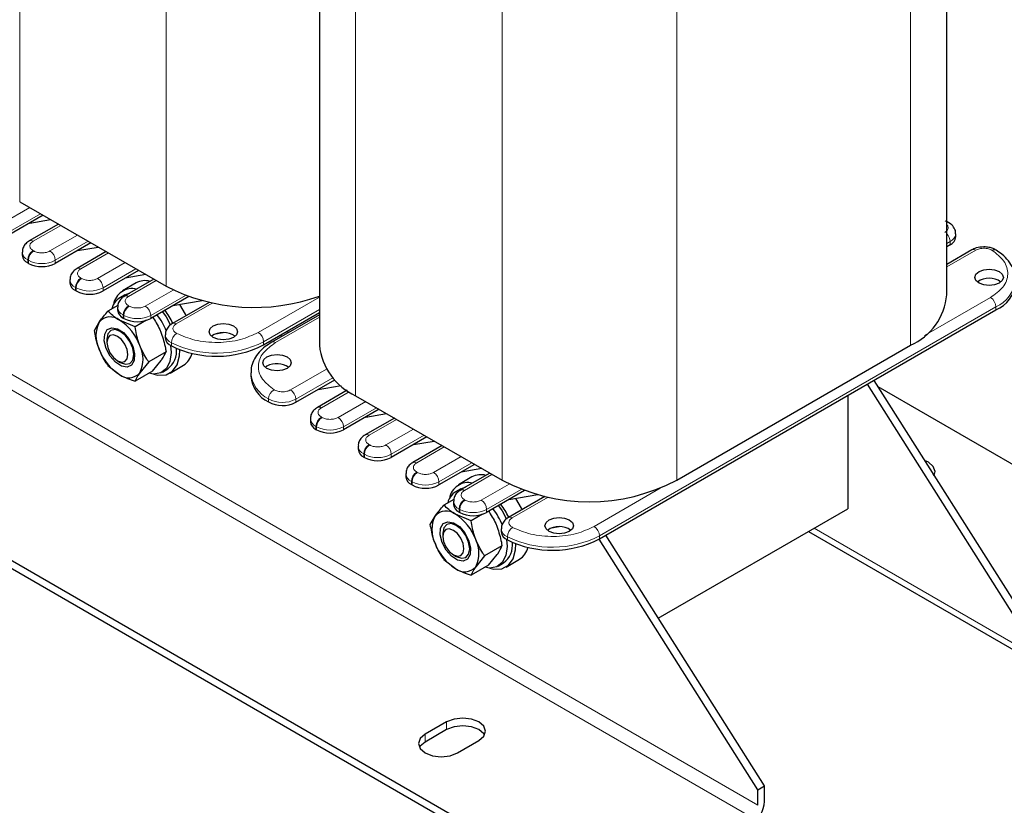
# Model space of a CAD drawing. Header units: millimetres. Extents: x 5 to 418, y 2 to 292.
# Tile 31 of 39: x 339 to 380, y 54 to 87. Entities that reach past the tile are written whole.
import ezdxf

# ---------------------------------------------------------------- set-up
doc = ezdxf.new("R2010")
doc.units = ezdxf.units.MM

msp = doc.modelspace()

# ---------------------------------------------------------------- linework, layer by layer
at = {"color": 7, "linetype": 'Continuous', "lineweight": 18}
for p, q in [((338.8752, 102.2752), (338.8752, 79.4875)), ((345.0412, 97.6449), (345.0412, 75.928)), ((353.0174, 94.1111), (353.0174, 71.3234)), ((376.3802, 91.4506), (376.3802, 73.4461)), ((366.5373, 91.1067), (366.5373, 67.7639)), ((359.1833, 89.4808), (359.1833, 67.7639)), ((319.5995, 83.1514), (369.9455, 54.0873)), ((369.6627, 53.5974), (319.3167, 82.6615)), ((338.1398, 78.5731), (339.2995, 79.2426)), ((338.3661, 78.1812), (339.7521, 78.9813)), ((340.6006, 78.4915), (339.4409, 77.822)), ((340.148, 77.4138), (341.3077, 78.0833)), ((340.3743, 77.0219), (341.7603, 77.822)), ((377.9032, 77.7215), (378.049, 77.8057)), ((378.049, 77.8057), (378.049, 77.675)), ((339.4409, 77.4302), (339.4692, 77.4138)), ((342.6088, 77.3322), (341.4491, 76.6627)), ((379.1226, 77.4458), (377.9032, 76.7419)), ((339.2146, 77.0382), (339.2429, 77.0219)), ((339.2146, 77.0382), (339.2146, 76.9076)), ((339.2429, 77.0219), (339.2429, 76.8913)), ((340.3743, 76.8913), (340.3743, 77.0219)), ((342.1562, 76.2545), (343.3159, 76.924)), ((342.3825, 75.8626), (343.7685, 76.6627)), ((341.2228, 75.8789), (341.2511, 75.8626)), ((341.2228, 75.8789), (341.2228, 75.7483)), ((341.2511, 75.8626), (341.2511, 75.732)), ((341.4491, 76.2709), (341.4774, 76.2545)), ((342.3825, 75.732), (342.3825, 75.8626)), ((344.6169, 76.1729), (343.4573, 75.5034)), ((344.1644, 75.0952), (345.3349, 75.771)), ((344.3907, 74.7033), (345.8509, 75.5463)), ((348.9162, 73.9849), (351.4943, 75.4733)), ((376.9661, 73.8496), (379.746, 75.4545)), ((343.4573, 75.1116), (343.4856, 75.0952)), ((346.9838, 75.2206), (345.4666, 74.3448)), ((379.9723, 75.0625), (363.2846, 65.4289)), ((379.9723, 75.0625), (379.9723, 74.9319)), ((343.231, 74.7196), (343.2593, 74.7033)), ((343.231, 74.7196), (343.231, 74.589)), ((343.2593, 74.7033), (343.2593, 74.5727)), ((344.3907, 74.5727), (344.3907, 74.7033)), ((351.4943, 74.9507), (349.1424, 73.593)), ((351.4943, 74.6242), (349.6515, 73.5604)), ((345.2634, 73.5482), (345.2634, 73.4175)), ((349.1424, 73.593), (349.1424, 73.4624)), ((350.2749, 71.569), (351.7921, 72.4448)), ((350.5012, 71.1771), (352.0644, 72.0795)), ((352.7454, 71.493), (351.5749, 70.8173)), ((349.3477, 71.1904), (349.3477, 71.0598)), ((350.5012, 71.0464), (350.5012, 71.1771)), ((352.282, 70.409), (353.4416, 71.0785)), ((352.5083, 70.0171), (353.8942, 70.8172)), ((351.5749, 70.4254), (351.6032, 70.409)), ((354.7427, 70.3274), (353.5831, 69.658)), ((351.3486, 70.0335), (351.3769, 70.0171)), ((351.3486, 70.0335), (351.3486, 69.9028)), ((351.3769, 70.0171), (351.3769, 69.8865)), ((352.5083, 69.8865), (352.5083, 70.0171)), ((354.2902, 69.2498), (355.4498, 69.9192)), ((354.5164, 68.8578), (355.9024, 69.6579)), ((353.5831, 69.2661), (353.6113, 69.2498)), ((353.3568, 68.8742), (353.3851, 68.8578)), ((353.3568, 68.8742), (353.3568, 68.7435)), ((353.3851, 68.8578), (353.3851, 68.7272)), ((354.5164, 68.7272), (354.5164, 68.8578)), ((356.7509, 69.1681), (355.5912, 68.4987)), ((356.2983, 68.0905), (357.458, 68.7599)), ((356.5246, 67.6985), (357.9106, 68.4986)), ((355.5912, 68.1068), (355.6195, 68.0905)), ((358.7591, 68.0088), (357.5994, 67.3394)), ((355.365, 67.7149), (355.3933, 67.6985)), ((355.365, 67.7149), (355.365, 67.5842)), ((355.3933, 67.6985), (355.3933, 67.5679)), ((356.5246, 67.5679), (356.5246, 67.6985)), ((358.3065, 66.9312), (359.4771, 67.6069)), ((358.5328, 66.5392), (359.9931, 67.3822)), ((363.0583, 65.8208), (365.8382, 67.4256)), ((357.5994, 66.9475), (357.6277, 66.9312)), ((361.1259, 67.0566), (359.6087, 66.1807)), ((357.3732, 66.5556), (357.4014, 66.5392)), ((357.3732, 66.5556), (357.3732, 66.4249)), ((357.4014, 66.5392), (357.4014, 66.4086)), ((358.5328, 66.4086), (358.5328, 66.5392)), ((372.3212, 65.7458), (381.2309, 60.6022)), ((359.4055, 65.3841), (359.4055, 65.2535)), ((363.2846, 65.4289), (363.2846, 65.2983)), ((356.8499, 57.2712), (356.8499, 57.5978)), ((355.9448, 56.7487), (355.9448, 57.0753))]:
    msp.add_line(p, q, dxfattribs=at)
at = {"color": 7, "linetype": 'Continuous', "lineweight": 25}
for p, q in [((351.4943, 93.756), (351.4943, 73.4461)), ((377.9032, 75.5687), (377.9032, 92.3088)), ((338.8752, 79.4875), (345.0412, 75.928)), ((363.4401, 50.0052), (313.0941, 79.0693)), ((339.8652, 78.916), (338.3661, 78.0506)), ((313.0941, 78.7427), (363.4401, 49.6786)), ((340.5069, 78.5456), (339.2809, 77.8379)), ((339.3001, 78.5897), (340.1721, 78.7388)), ((377.9827, 78.6053), (377.9544, 78.6216)), ((378.2833, 78.0016), (378.2833, 78.1322)), ((341.8734, 77.7567), (340.3743, 76.8913)), ((341.3083, 77.4304), (342.1803, 77.5795)), ((378.049, 77.675), (377.9032, 77.5909)), ((338.9803, 77.3648), (338.9803, 77.2342)), ((342.515, 77.3863), (341.2891, 76.6786)), ((378.9626, 77.4617), (377.9032, 76.8501)), ((339.2146, 76.9076), (339.2429, 76.8913)), ((343.8816, 76.5974), (342.3825, 75.732)), ((344.1885, 76.4202), (343.3165, 76.2711)), ((340.9885, 76.2055), (340.9885, 76.0749)), ((343.7726, 76.0673), (343.2069, 75.7407)), ((344.5232, 76.227), (343.2973, 75.5193)), ((341.2228, 75.7483), (341.2511, 75.732)), ((343.3069, 75.5675), (343.0806, 75.4369)), ((345.9891, 75.4954), (344.3907, 74.5727)), ((343.0082, 75.1197), (342.5923, 74.8796)), ((342.9967, 75.0462), (342.9967, 74.9156)), ((346.8469, 75.2498), (345.3066, 74.3606)), ((346.5518, 75.3217), (345.3246, 75.1118)), ((349.1424, 73.4624), (351.4943, 74.8201)), ((351.4943, 74.7324), (349.4916, 73.5762)), ((363.2846, 65.2983), (379.9723, 74.9319)), ((342.0208, 74.0664), (342.2181, 74.422)), ((343.7354, 74.2197), (343.0755, 74.4986)), ((343.231, 74.589), (343.2593, 74.5727)), ((344.2127, 74.4953), (343.7354, 74.2197)), ((342.7208, 74.0745), (342.7121, 74.0695)), ((345.006, 73.8876), (345.006, 73.7569)), ((347.4467, 73.972), (347.1175, 73.9157)), ((349.911, 73.8184), (349.8351, 73.8622)), ((350.1939, 73.9817), (350.1179, 74.0255)), ((342.5464, 73.7032), (342.5464, 73.5629)), ((366.5373, 67.7639), (376.3802, 73.4461)), ((345.0352, 73.167), (344.307, 72.7466)), ((342.5923, 72.5933), (343.0755, 72.2123)), ((342.9905, 72.7936), (343.112, 72.7234)), ((343.512, 72.6838), (343.5207, 72.6888)), ((344.307, 72.7466), (343.9328, 72.289)), ((344.4637, 72.3538), (344.8379, 72.8115)), ((345.2067, 72.2765), (345.7724, 72.6031)), ((349.2839, 72.5643), (349.2134, 72.5154)), ((344.4637, 72.3538), (343.7354, 71.9334)), ((344.8805, 72.3191), (345.1068, 72.4497)), ((348.6052, 72.2867), (348.6052, 72.1561)), ((350.5012, 71.0464), (352.143, 71.9942)), ((351.434, 71.5849), (352.4031, 71.7506)), ((374.5531, 71.8034), (381.2309, 61.2555)), ((374.8359, 71.9667), (381.5138, 61.4188)), ((374.9973, 71.7117), (388.0192, 64.1944)), ((352.6601, 71.552), (351.4149, 70.8331)), ((353.0174, 71.3234), (359.1833, 67.7639)), ((373.7356, 71.3315), (373.7356, 66.5623)), ((354.0074, 70.7519), (352.5083, 69.8865)), ((353.4422, 70.4256), (354.3143, 70.5748)), ((351.1143, 70.36), (351.1143, 70.2294)), ((354.649, 70.3815), (353.4231, 69.6738)), ((351.3486, 69.9028), (351.3769, 69.8865)), ((356.0156, 69.5926), (354.5164, 68.7272)), ((355.4504, 69.2664), (356.3224, 69.4155)), ((353.1225, 69.2007), (353.1225, 69.0701)), ((356.6572, 69.2222), (355.4313, 68.5145)), ((353.3568, 68.7435), (353.3851, 68.7272)), ((358.0237, 68.4333), (356.5246, 67.5679)), ((355.1307, 68.0414), (355.1307, 67.9108)), ((358.6654, 68.0629), (357.4394, 67.3552)), ((358.3306, 68.2562), (357.4586, 68.1071)), ((355.365, 67.5842), (355.3933, 67.5679)), ((357.9147, 67.9032), (357.349, 67.5766)), ((357.449, 67.4034), (357.2228, 67.2728)), ((360.1312, 67.3313), (358.5328, 66.4086)), ((360.6939, 67.1576), (359.4668, 66.9478)), ((357.1503, 66.9556), (356.7345, 66.7155)), ((357.1388, 66.8821), (357.1388, 66.7515)), ((360.9891, 67.0858), (359.4488, 66.1966)), ((357.8776, 66.0556), (357.2176, 66.3345)), ((357.3732, 66.4249), (357.4014, 66.4086)), ((358.3549, 66.3312), (357.8776, 66.0556)), ((365.7617, 61.9591), (373.7356, 66.5623)), ((356.1629, 65.9023), (356.3603, 66.2579)), ((356.8629, 65.9104), (356.8542, 65.9054)), ((356.6885, 65.5391), (356.6885, 65.3988)), ((359.1482, 65.7235), (359.1482, 65.5928)), ((361.5888, 65.8079), (361.2596, 65.7516)), ((372.0868, 65.6104), (381.3967, 60.236)), ((369.9455, 54.7405), (363.2676, 65.2886)), ((370.2284, 54.9038), (363.5505, 65.4518)), ((359.1774, 65.003), (358.4491, 64.5825)), ((356.7345, 64.4292), (357.2176, 64.0482)), ((357.1327, 64.6295), (357.2541, 64.5594)), ((357.6542, 64.5197), (357.6629, 64.5247)), ((358.4491, 64.5825), (358.0749, 64.1249)), ((358.6058, 64.1897), (358.98, 64.6474)), ((359.0226, 64.155), (359.2489, 64.2856)), ((359.3489, 64.1124), (359.9146, 64.439)), ((358.6058, 64.1897), (357.8776, 63.7693)), ((356.8499, 57.5978), (355.9448, 57.0753)), ((356.8499, 57.2712), (355.9448, 56.7487)), ((357.3024, 56.2916), (358.2075, 56.8141)), ((369.9455, 54.7405), (370.2284, 54.9038)), ((369.9455, 54.0873), (369.9455, 54.7405)), ((370.2284, 54.2506), (370.2284, 54.9038))]:
    msp.add_line(p, q, dxfattribs=at)
at = {"color": 7, "linetype": 'Continuous', "lineweight": 25, "flags": 128}
for points in [[(377.9032, 78.6364), (377.9201, 78.6343), (377.9534, 78.6222)], [(380.1137, 76.0586), (379.9191, 75.9835), (379.6894, 75.9571), (379.4598, 75.9835), (379.2652, 76.0586), (379.1351, 76.171), (379.0894, 76.3035), (379.1351, 76.4361), (379.2652, 76.5484), (379.4598, 76.6235), (379.6894, 76.6499), (379.9191, 76.6235), (380.1137, 76.5484), (380.2438, 76.4361), (380.2894, 76.3035), (380.2438, 76.171), (380.1137, 76.0586)], [(343.3069, 75.5675), (343.3733, 75.6005), (343.5068, 75.6402)], [(345.8875, 74.696), (345.859, 74.7533), (345.6144, 75.1614)], [(344.8865, 74.8589), (345.0403, 74.6382), (345.2283, 74.2957)], [(347.8696, 73.7727), (347.675, 73.6976), (347.4454, 73.6712), (347.2158, 73.6976), (347.0211, 73.7727), (346.891, 73.885), (346.8454, 74.0176), (346.891, 74.1501), (347.0211, 74.2625), (347.2158, 74.3376), (347.4454, 74.3639), (347.675, 74.3376), (347.8696, 74.2625), (347.9997, 74.1501), (348.0454, 74.0176), (347.9997, 73.885), (347.8696, 73.7727)], [(342.5176, 73.3056), (342.4368, 73.6271), (342.4532, 73.9072), (342.5644, 74.1033), (342.7534, 74.1856), (342.9914, 74.1415), (343.2422, 73.9777), (343.4676, 73.7192), (343.6333, 73.4054), (343.7141, 73.0839), (343.6977, 72.8038), (343.5865, 72.6076), (343.3975, 72.5253), (343.1595, 72.5694), (342.9087, 72.7332), (342.6833, 72.9917), (342.5176, 73.3056)], [(343.1121, 74.0298), (342.8956, 74.1051), (342.7121, 74.0694), (342.5895, 73.9283), (342.5464, 73.7032)], [(342.9906, 73.8194), (342.8206, 73.8785), (342.6765, 73.8505), (342.5802, 73.7397), (342.5464, 73.5629), (342.5802, 73.3471), (342.6765, 73.1251), (342.8206, 72.9307), (342.9906, 72.7935), (343.1606, 72.7344), (343.3047, 72.7624), (343.401, 72.8733), (343.4348, 73.0501), (343.401, 73.2659), (343.3047, 73.4879), (343.1606, 73.6823), (342.9906, 73.8194)], [(343.112, 72.7234), (343.1121, 72.7234), (343.3286, 72.6481), (343.5121, 72.6838), (343.6347, 72.8249), (343.6778, 73.0501), (343.6347, 73.3249), (343.5121, 73.6076), (343.3286, 73.8552), (343.1121, 74.0298)], [(345.2301, 73.4364), (345.2533, 73.1432), (345.2018, 72.7589), (345.0513, 72.4652), (344.8141, 72.286), (344.5093, 72.2358), (344.3135, 72.2672)], [(344.5198, 72.2353), (344.696, 72.1939), (345.0358, 72.207), (345.3142, 72.3536), (345.5105, 72.623), (345.61, 72.9951), (345.62, 73.2563)], [(349.2839, 72.9562), (349.4785, 73.0313), (349.7081, 73.0577), (349.9377, 73.0313), (350.1324, 72.9562), (350.2624, 72.8439), (350.3081, 72.7113), (350.2624, 72.5788), (350.1324, 72.4664), (349.9377, 72.3913), (349.7081, 72.3649), (349.4785, 72.3913), (349.2839, 72.4664), (349.1538, 72.5788), (349.1081, 72.7113), (349.1538, 72.8439), (349.2839, 72.9562)], [(377.3683, 67.9662), (377.4109, 68.1295), (377.3378, 68.3416), (377.1297, 68.5214), (376.9701, 68.5956)], [(377.3683, 67.9662), (377.3378, 68.0149), (377.3373, 68.0157)], [(357.449, 67.4034), (357.5155, 67.4365), (357.649, 67.4761)], [(360.0297, 66.5319), (360.0011, 66.5892), (359.7565, 66.9973)], [(359.0286, 66.6948), (359.1825, 66.4741), (359.3704, 66.1317)], [(356.6597, 65.1415), (356.5789, 65.463), (356.5954, 65.7431), (356.7065, 65.9392), (356.8955, 66.0215), (357.1335, 65.9774), (357.3843, 65.8136), (357.6097, 65.5551), (357.7754, 65.2413), (357.8562, 64.9198), (357.8398, 64.6397), (357.7286, 64.4435), (357.5397, 64.3613), (357.3017, 64.4054), (357.0509, 64.5691), (356.8254, 64.8276), (356.6597, 65.1415)], [(357.2542, 65.8658), (357.0377, 65.941), (356.8542, 65.9054), (356.7316, 65.7642), (356.6885, 65.5391)], [(362.0118, 65.6086), (361.8171, 65.5335), (361.5875, 65.5071), (361.3579, 65.5335), (361.1632, 65.6086), (361.0332, 65.7209), (360.9875, 65.8535), (361.0332, 65.986), (361.1632, 66.0984), (361.3579, 66.1735), (361.5875, 66.1999), (361.8171, 66.1735), (362.0118, 66.0984), (362.1418, 65.986), (362.1875, 65.8535), (362.1418, 65.7209), (362.0118, 65.6086)], [(357.1327, 65.6554), (356.9627, 65.7144), (356.8186, 65.6864), (356.7223, 65.5756), (356.6885, 65.3988), (356.7223, 65.183), (356.8186, 64.961), (356.9627, 64.7666), (357.1327, 64.6295), (357.3027, 64.5704), (357.4468, 64.5984), (357.5431, 64.7092), (357.5769, 64.886), (357.5431, 65.1018), (357.4468, 65.3238), (357.3027, 65.5182), (357.1327, 65.6554)], [(357.2541, 64.5594), (357.2542, 64.5593), (357.4707, 64.4841), (357.6542, 64.5197), (357.7768, 64.6608), (357.8199, 64.886), (357.7768, 65.1608), (357.6542, 65.4435), (357.4707, 65.6911), (357.2542, 65.8658)], [(359.3722, 65.2723), (359.3955, 64.9791), (359.3439, 64.5948), (359.1934, 64.3011), (358.9562, 64.1219), (358.6514, 64.0717), (358.4557, 64.1031)], [(358.662, 64.0712), (358.8381, 64.0299), (359.178, 64.0429), (359.4563, 64.1895), (359.6526, 64.4589), (359.7522, 64.831), (359.7621, 65.0923)], [(358.2075, 56.8141), (358.4156, 56.9939), (358.4887, 57.2059), (358.4156, 57.418), (358.2075, 57.5978), (357.8961, 57.7179), (357.5287, 57.7601), (357.1613, 57.7179), (356.8499, 57.5978)], [(358.4461, 57.0426), (358.4156, 57.0914), (358.2075, 57.2712), (357.8961, 57.3913), (357.5287, 57.4335), (357.1613, 57.3913), (356.8499, 57.2712)], [(355.9448, 57.0753), (355.7367, 56.8955), (355.6636, 56.6834), (355.7367, 56.4714), (355.9448, 56.2916), (356.2562, 56.1714), (356.6236, 56.1292), (356.991, 56.1714), (357.3024, 56.2916)], [(355.9448, 56.7487), (355.7367, 56.5689), (355.7062, 56.5201)]]:
    msp.add_lwpolyline(points, dxfattribs=at)
at = {"color": 7, "linetype": 'Continuous', "lineweight": 18}
for centre, radius, start, end in [((377.9227, 78.4928), 0.1275, 62.45395, 98.77807), ((377.5537, 77.7823), 0.4958, 2.69598, 45.17486), ((377.8821, 78.1731), 0.4035, 294.42209, 353.76285), ((339.3469, 77.6905), 0.1617, 54.45619, 113.46492), ((339.3724, 77.3984), 0.3932, 184.47029, 246.35318), ((339.7059, 77.0159), 0.4918, 122.60548, 177.39452), ((339.7342, 76.9996), 0.4918, 122.60548, 177.39452), ((339.883, 76.9996), 0.4918, 2.60548, 57.39452), ((379.0289, 77.315), 0.161, 54.38242, 114.30712), ((379.9081, 77.3028), 0.1642, 63.5705, 124.65932), ((339.8086, 78.1137), 1.2296, 242.60967, 297.39033), ((341.3551, 76.5312), 0.1617, 54.45619, 113.46492), ((341.3805, 76.2391), 0.3932, 184.47029, 246.35318), ((341.7141, 75.8566), 0.4918, 122.60548, 177.39452), ((341.7424, 75.8403), 0.4918, 122.60548, 177.39452), ((341.8168, 76.9544), 1.2296, 242.60967, 297.39033), ((341.8912, 75.8403), 0.4918, 2.60548, 57.39452), ((379.4042, 76.3392), 1.3974, 293.98607, 353.23408), ((343.3633, 75.3719), 0.1617, 54.45619, 113.46492), ((379.481, 75.0402), 0.4918, 2.60548, 57.39452), ((343.3887, 75.0798), 0.3932, 184.47029, 246.35318), ((343.7223, 74.6973), 0.4918, 122.60548, 177.39452), ((343.7506, 74.681), 0.4918, 122.60548, 177.39452), ((343.8994, 74.681), 0.4918, 2.60548, 57.39452), ((343.825, 75.7951), 1.2296, 242.60967, 297.39033), ((345.3726, 74.2132), 0.1617, 54.45619, 113.46492), ((345.4006, 73.9193), 0.3957, 184.23593, 249.71104), ((345.7728, 73.5276), 0.5098, 124.99154, 177.68183), ((348.6512, 73.5706), 0.4918, 2.60548, 57.39452), ((347.1582, 77.4391), 4.3278, 244.03467, 297.28885), ((349.5577, 73.4292), 0.1613, 54.42195, 113.85468), ((349.9581, 72.4032), 1.3577, 184.82546, 243.28227), ((349.8226, 71.1664), 0.4755, 120.27912, 177.10046), ((350.0099, 71.1547), 0.4918, 2.60548, 57.39452), ((349.9369, 72.2606), 1.2216, 241.16341, 297.51307), ((351.4809, 70.6857), 0.1617, 54.45619, 113.46492), ((351.5063, 70.3937), 0.3932, 184.47029, 246.35318), ((351.8399, 70.0111), 0.4918, 122.60548, 177.39452), ((351.8682, 69.9948), 0.4918, 122.60548, 177.39452), ((352.017, 69.9948), 0.4918, 2.60548, 57.39452), ((351.9426, 71.1089), 1.2296, 242.60967, 297.39033), ((353.4891, 69.5264), 0.1617, 54.45619, 113.46492), ((353.8481, 68.8518), 0.4918, 122.60548, 177.39452), ((353.8763, 68.8355), 0.4918, 122.60548, 177.39452), ((354.0252, 68.8355), 0.4918, 2.60548, 57.39452), ((353.5145, 69.2344), 0.3932, 184.47029, 246.35318), ((353.9508, 69.9496), 1.2296, 242.60967, 297.39033), ((355.4973, 68.3671), 0.1617, 54.45619, 113.46492), ((355.5227, 68.0751), 0.3932, 184.47029, 246.35318), ((355.8562, 67.6925), 0.4918, 122.60548, 177.39452), ((355.8845, 67.6762), 0.4918, 122.60548, 177.39452), ((356.0334, 67.6762), 0.4918, 2.60548, 57.39452), ((355.9589, 68.7903), 1.2296, 242.60967, 297.39033), ((357.5054, 67.2078), 0.1617, 54.45619, 113.46492), ((357.5309, 66.9158), 0.3932, 184.47029, 246.35318), ((357.8644, 66.5332), 0.4918, 122.60548, 177.39452), ((357.8927, 66.5169), 0.4918, 122.60548, 177.39452), ((358.0415, 66.5169), 0.4918, 2.60548, 57.39452), ((357.9671, 67.631), 1.2296, 242.60967, 297.39033), ((359.5147, 66.0492), 0.1617, 54.45619, 113.46492), ((359.5427, 65.7552), 0.3957, 184.23593, 249.71104), ((359.9149, 65.3635), 0.5098, 124.99154, 177.68183), ((362.7933, 65.4066), 0.4918, 2.60548, 57.39452), ((361.3004, 69.2751), 4.3278, 244.03467, 297.28885)]:
    msp.add_arc(centre, radius, start, end, dxfattribs=at)
at = {"color": 7, "linetype": 'Continuous', "lineweight": 25}
for centre, radius, start, end in [((377.8829, 78.0415), 0.4024, 294.37466, 354.3052), ((339.3807, 77.2741), 0.4024, 185.6948, 245.62534), ((339.8086, 77.983), 1.2296, 242.60967, 297.39033), ((341.3889, 76.1148), 0.4024, 185.6948, 245.62534), ((344.1502, 75.3799), 0.7842, 74.23479, 118.77948), ((348.7489, 83.1901), 8.1538, 242.95331, 289.67635), ((379.6894, 75.4367), 0.8335, 53.59148, 126.40852), ((379.4475, 76.1741), 1.3485, 292.90031, 355.77955), ((341.8168, 76.8237), 1.2296, 242.60967, 297.39033), ((343.4488, 74.8214), 0.7128, 110.08811, 167.81129), ((343.6089, 75.0395), 0.7914, 76.2088, 170.76943), ((375.3668, 75.7809), 2.5453, 293.46213, 355.21773), ((342.686, 74.0219), 0.6156, 50.75183, 139.4672), ((343.3971, 74.9555), 0.4024, 185.6948, 245.62534), ((342.2144, 72.8584), 3.0787, 22.5482, 37.39861), ((342.2342, 72.8698), 3.4325, 25.90477, 36.63222), ((343.3614, 73.8504), 1.2782, 153.43643, 206.56357), ((341.9166, 72.6892), 2.1487, 20.22711, 57.36203), ((343.825, 75.6644), 1.2296, 242.60967, 297.39033), ((347.4454, 73.1508), 0.8335, 53.59148, 126.40852), ((342.7895, 72.8605), 1.2782, 333.43643, 26.56357), ((345.4122, 73.7977), 0.4082, 185.73436, 248.62345), ((347.1582, 77.3085), 4.3278, 244.03467, 297.28885), ((354.0936, 73.7034), 2.612, 185.65338, 245.66676), ((344.2343, 74.0217), 2.1487, 200.22711, 237.36203), ((344.5121, 73.2183), 0.9718, 307.72993, 5.63351), ((345.3392, 73.295), 0.8164, 302.04854, 346.34205), ((349.704, 71.801), 0.8713, 55.07245, 118.82932), ((343.4649, 72.689), 0.6156, 230.75183, 319.4672), ((349.9587, 72.2731), 1.3585, 184.94255, 243.27273), ((349.9369, 72.1299), 1.2216, 241.16341, 297.51307), ((351.5147, 70.2693), 0.4024, 185.6948, 245.62534), ((351.9426, 70.9783), 1.2296, 242.60967, 297.39033), ((353.5228, 69.11), 0.4024, 185.6948, 245.62534), ((353.9508, 69.819), 1.2296, 242.60967, 297.39033), ((358.2923, 67.2158), 0.7842, 74.23479, 118.77948), ((355.531, 67.9507), 0.4024, 185.6948, 245.62534), ((355.9589, 68.6597), 1.2296, 242.60967, 297.39033), ((357.751, 66.8754), 0.7914, 76.2088, 170.76943), ((362.8603, 74.8214), 7.9579, 242.48054, 297.51946), ((357.591, 66.6573), 0.7128, 110.08811, 167.81129), ((357.5392, 66.7914), 0.4024, 185.6948, 245.62534), ((356.3764, 64.7058), 3.4325, 25.90477, 36.63222), ((356.8281, 65.8578), 0.6156, 50.75183, 139.4672), ((356.0587, 64.5252), 2.1487, 20.22711, 57.36203), ((357.9671, 67.5004), 1.2296, 242.60967, 297.39033), ((356.3566, 64.6943), 3.0787, 22.5482, 37.39861), ((357.5035, 65.6863), 1.2782, 153.43643, 206.56357), ((359.5543, 65.6336), 0.4082, 185.73436, 248.62345), ((361.5875, 64.9867), 0.8335, 53.59148, 126.40852), ((358.3764, 65.8576), 2.1487, 200.22711, 237.36203), ((356.9317, 64.6965), 1.2782, 333.43643, 26.56357), ((358.6542, 65.0542), 0.9718, 307.72993, 5.63351), ((361.3004, 69.1444), 4.3278, 244.03467, 297.28885), ((359.4814, 65.1309), 0.8164, 302.04854, 346.34205), ((357.6071, 64.5249), 0.6156, 230.75183, 319.4672), ((369.0002, 54.3065), 1.2294, 302.60548, 357.39452)]:
    msp.add_arc(centre, radius, start, end, dxfattribs=at)
at = {"color": 7, "linetype": 'Continuous', "lineweight": 18}
for points, knots in [([(377.8227, 78.1976), (377.8608, 78.2249), (377.9197, 78.267), (377.9564, 78.337), (377.967, 78.3936), (377.9553, 78.4496), (377.9372, 78.4944), (377.9105, 78.5153), (377.9032, 78.521)], [0, 0, 0, 0, 0.2958849, 0.4566965, 0.6178607, 0.7786725, 0.9398369, 1, 1, 1, 1]), ([(339.4409, 77.822), (339.4028, 77.7948), (339.344, 77.7527), (339.3071, 77.6826), (339.297, 77.6261), (339.3071, 77.5696), (339.3439, 77.4996), (339.4028, 77.4574), (339.4409, 77.4302)], [0, 0, 0, 0, 0.2394429, 0.3695788, 0.4999999, 0.6301358, 0.7605571, 1, 1, 1, 1]), ([(379.8148, 77.4378), (379.7916, 77.4508), (379.7452, 77.4767), (379.6601, 77.5042), (379.5683, 77.5222), (379.4718, 77.5287), (379.3748, 77.5244), (379.2818, 77.5086), (379.1949, 77.4831), (379.1467, 77.4583), (379.1226, 77.4458)], [0, 0, 0, 0, 0.1249292, 0.2499971, 0.3748613, 0.4999972, 0.6248613, 0.7499971, 0.8749293, 1, 1, 1, 1]), ([(339.4692, 77.4138), (339.5164, 77.3918), (339.5894, 77.3579), (339.7107, 77.3366), (339.8085, 77.3307), (339.9065, 77.3366), (340.0278, 77.3578), (340.1008, 77.3918), (340.148, 77.4138)], [0, 0, 0, 0, 0.23944295, 0.36957878, 0.49999987, 0.63013583, 0.76055705, 1, 1, 1, 1]), ([(379.746, 75.4545), (379.9382, 75.5922), (380.3375, 75.8784), (380.5315, 76.4375), (380.3764, 77.0006), (379.9972, 77.2958), (379.8148, 77.4378)], [0, 0, 0, 0, 0.2406183, 0.5, 0.7593817, 1, 1, 1, 1]), ([(341.4491, 76.6627), (341.411, 76.6355), (341.3521, 76.5934), (341.3153, 76.5233), (341.3051, 76.4668), (341.3153, 76.4103), (341.3521, 76.3403), (341.411, 76.2981), (341.4491, 76.2709)], [0, 0, 0, 0, 0.2394429, 0.3695788, 0.4999999, 0.6301358, 0.7605571, 1, 1, 1, 1]), ([(341.4774, 76.2545), (341.5246, 76.2325), (341.5975, 76.1986), (341.7189, 76.1773), (341.8167, 76.1714), (341.9146, 76.1773), (342.036, 76.1985), (342.109, 76.2325), (342.1562, 76.2545)], [0, 0, 0, 0, 0.2394429, 0.3695788, 0.4999999, 0.6301358, 0.7605571, 1, 1, 1, 1]), ([(343.4573, 75.5034), (343.4192, 75.4762), (343.3603, 75.4341), (343.3235, 75.364), (343.3133, 75.3075), (343.3235, 75.251), (343.3603, 75.181), (343.4192, 75.1388), (343.4573, 75.1116)], [0, 0, 0, 0, 0.23944295, 0.36957878, 0.49999987, 0.63013583, 0.76055705, 1, 1, 1, 1]), ([(343.4856, 75.0952), (343.5328, 75.0732), (343.6057, 75.0393), (343.7271, 75.018), (343.8249, 75.0121), (343.9228, 75.018), (344.0442, 75.0392), (344.1172, 75.0732), (344.1644, 75.0952)], [0, 0, 0, 0, 0.2394429, 0.3695788, 0.4999999, 0.6301358, 0.7605571, 1, 1, 1, 1]), ([(345.4666, 74.3448), (345.4451, 74.3309), (345.4021, 74.3031), (345.358, 74.2529), (345.3305, 74.1992), (345.323, 74.1433), (345.3343, 74.0876), (345.3655, 74.0346), (345.4131, 73.9854), (345.458, 73.9586), (345.4805, 73.9452)], [0, 0, 0, 0, 0.1249292, 0.2499971, 0.3748613, 0.4999972, 0.6248613, 0.7499971, 0.8749293, 1, 1, 1, 1]), ([(345.4805, 73.9452), (345.7265, 73.8399), (346.2379, 73.621), (347.2133, 73.5315), (348.1818, 73.6435), (348.6776, 73.874), (348.9162, 73.9849)], [0, 0, 0, 0, 0.2406183, 0.5, 0.7593817, 1, 1, 1, 1]), ([(349.6515, 73.5604), (349.4594, 73.4226), (349.06, 73.1364), (348.866, 72.5774), (349.0212, 72.0143), (349.4003, 71.7191), (349.5828, 71.577)], [0, 0, 0, 0, 0.2406183, 0.5, 0.7593817, 1, 1, 1, 1]), ([(349.5828, 71.577), (349.606, 71.564), (349.6524, 71.5381), (349.7374, 71.5107), (349.8293, 71.4926), (349.9258, 71.4861), (350.0227, 71.4904), (350.1157, 71.5063), (350.2027, 71.5318), (350.2508, 71.5566), (350.2749, 71.569)], [0, 0, 0, 0, 0.1249292, 0.2499971, 0.3748613, 0.4999972, 0.6248613, 0.7499971, 0.8749293, 1, 1, 1, 1]), ([(351.5749, 70.8173), (351.5368, 70.79), (351.4779, 70.7479), (351.4411, 70.6778), (351.4309, 70.6214), (351.441, 70.5648), (351.4779, 70.4948), (351.5368, 70.4526), (351.5749, 70.4254)], [0, 0, 0, 0, 0.2394429, 0.3695788, 0.4999999, 0.6301358, 0.7605571, 1, 1, 1, 1]), ([(351.6032, 70.409), (351.6504, 70.387), (351.7233, 70.3531), (351.8447, 70.3318), (351.9425, 70.3259), (352.0404, 70.3318), (352.1618, 70.353), (352.2347, 70.387), (352.282, 70.409)], [0, 0, 0, 0, 0.23944295, 0.36957878, 0.49999987, 0.63013583, 0.76055705, 1, 1, 1, 1]), ([(353.5831, 69.658), (353.5449, 69.6307), (353.4861, 69.5886), (353.4492, 69.5185), (353.4391, 69.4621), (353.4492, 69.4055), (353.486, 69.3355), (353.5449, 69.2934), (353.5831, 69.2661)], [0, 0, 0, 0, 0.2394429, 0.3695788, 0.4999999, 0.6301358, 0.7605571, 1, 1, 1, 1]), ([(353.6113, 69.2498), (353.6586, 69.2277), (353.7315, 69.1938), (353.8529, 69.1725), (353.9507, 69.1666), (354.0486, 69.1725), (354.17, 69.1937), (354.2429, 69.2277), (354.2902, 69.2498)], [0, 0, 0, 0, 0.23944295, 0.36957878, 0.49999987, 0.63013583, 0.76055705, 1, 1, 1, 1]), ([(355.5912, 68.4987), (355.5531, 68.4714), (355.4943, 68.4293), (355.4574, 68.3592), (355.4473, 68.3028), (355.4574, 68.2462), (355.4942, 68.1762), (355.5531, 68.1341), (355.5912, 68.1068)], [0, 0, 0, 0, 0.2394429, 0.3695788, 0.4999999, 0.6301358, 0.7605571, 1, 1, 1, 1]), ([(355.6195, 68.0905), (355.6668, 68.0684), (355.7397, 68.0345), (355.861, 68.0132), (355.9589, 68.0073), (356.0568, 68.0132), (356.1781, 68.0344), (356.2511, 68.0684), (356.2983, 68.0905)], [0, 0, 0, 0, 0.2394429, 0.3695788, 0.4999999, 0.6301358, 0.7605571, 1, 1, 1, 1]), ([(357.5994, 67.3394), (357.5613, 67.3121), (357.5025, 67.27), (357.4656, 67.1999), (357.4555, 67.1435), (357.4656, 67.0869), (357.5024, 67.0169), (357.5613, 66.9748), (357.5994, 66.9475)], [0, 0, 0, 0, 0.23944295, 0.36957878, 0.49999987, 0.63013583, 0.76055705, 1, 1, 1, 1]), ([(357.6277, 66.9312), (357.675, 66.9091), (357.7479, 66.8752), (357.8692, 66.8539), (357.9671, 66.848), (358.065, 66.8539), (358.1863, 66.8751), (358.2593, 66.9091), (358.3065, 66.9312)], [0, 0, 0, 0, 0.2394429, 0.3695788, 0.4999999, 0.6301358, 0.7605571, 1, 1, 1, 1]), ([(359.6087, 66.1807), (359.5873, 66.1668), (359.5443, 66.139), (359.5001, 66.0889), (359.4726, 66.0351), (359.4651, 65.9792), (359.4764, 65.9235), (359.5077, 65.8705), (359.5552, 65.8213), (359.6001, 65.7946), (359.6226, 65.7812)], [0, 0, 0, 0, 0.1249292, 0.2499971, 0.3748613, 0.4999972, 0.6248613, 0.7499971, 0.8749293, 1, 1, 1, 1]), ([(359.6226, 65.7812), (359.8687, 65.6758), (360.38, 65.4569), (361.3555, 65.3674), (362.3239, 65.4794), (362.8197, 65.7099), (363.0583, 65.8208)], [0, 0, 0, 0, 0.2406183, 0.5, 0.7593817, 1, 1, 1, 1])]:
    msp.add_open_spline(points, degree=3, knots=knots, dxfattribs=at)
at = {"color": 7, "linetype": 'Continuous', "lineweight": 25}
for points, knots in [([(377.9519, 78.6191), (377.9202, 78.6396), (377.8851, 78.6623), (377.843, 78.6743), (377.8388, 78.6755)], [0, 0, 0, 0, 0.9006485, 1, 1, 1, 1]), ([(378.2734, 78.1286), (378.2757, 78.1588), (378.2838, 78.2627), (378.1953, 78.4309), (378.0804, 78.5526), (377.9946, 78.5956), (377.9802, 78.6028)], [0, 0, 0, 0, 0.152943, 0.5265866, 0.9208674, 1, 1, 1, 1]), ([(339.285, 77.8337), (339.2551, 77.8176), (339.1687, 77.7709), (339.0632, 77.6511), (338.985, 77.5031), (338.9888, 77.4035), (338.9902, 77.3684)], [0, 0, 0, 0, 0.1700157, 0.4912143, 0.8204718, 1, 1, 1, 1]), ([(379.462, 77.5857), (379.3554, 77.5768), (379.2081, 77.5645), (379.0459, 77.5082), (378.9906, 77.4728), (378.9667, 77.4575)], [0, 0, 0, 0, 0.5983269, 0.8267835, 1, 1, 1, 1]), ([(379.9832, 77.4464), (379.9426, 77.4696), (379.8503, 77.5224), (379.6729, 77.5736), (379.5353, 77.5815), (379.462, 77.5857)], [0, 0, 0, 0, 0.2686556, 0.6110338, 1, 1, 1, 1]), ([(380.7798, 76.1673), (380.7844, 76.206), (380.8044, 76.3763), (380.7144, 76.6675), (380.5162, 77.0012), (380.2668, 77.2601), (380.062, 77.3905), (379.9782, 77.4439)], [0, 0, 0, 0, 0.0782821, 0.3444493, 0.5898568, 0.8320676, 1, 1, 1, 1]), ([(341.2932, 76.6744), (341.2633, 76.6583), (341.1769, 76.6116), (341.0714, 76.4918), (340.9932, 76.3438), (340.997, 76.2442), (340.9984, 76.2091)], [0, 0, 0, 0, 0.17001566, 0.49121426, 0.82047176, 1, 1, 1, 1]), ([(343.3014, 75.5151), (343.2715, 75.499), (343.1851, 75.4523), (343.0796, 75.3325), (343.0014, 75.1845), (343.0052, 75.0849), (343.0066, 75.0498)], [0, 0, 0, 0, 0.1700157, 0.4912143, 0.8204718, 1, 1, 1, 1]), ([(342.2181, 74.422), (342.225, 74.4317), (342.3228, 74.5697), (342.4624, 74.7303), (342.5923, 74.8796)], [0, 0, 0, 0, 0.0701742, 1, 1, 1, 1]), ([(343.0755, 74.4986), (343.062, 74.5065), (342.8702, 74.6186), (342.7262, 74.7539), (342.5923, 74.8796)], [0, 0, 0, 0, 0.0701742, 1, 1, 1, 1]), ([(344.4637, 74.6401), (344.5747, 74.4702), (344.7159, 74.2543), (344.8164, 74.0073), (344.8379, 73.9546)], [0, 0, 0, 0, 0.786664, 1, 1, 1, 1]), ([(343.9328, 73.4321), (343.913, 73.4858), (343.8202, 73.7372), (343.7727, 74.0073), (343.7354, 74.2197)], [0, 0, 0, 0, 0.213336, 1, 1, 1, 1]), ([(345.3107, 74.3565), (345.2808, 74.3403), (345.1944, 74.2937), (345.0889, 74.1738), (345.0106, 74.0257), (345.0145, 73.9258), (345.0159, 73.8905)], [0, 0, 0, 0, 0.1698151, 0.4906348, 0.8195039, 1, 1, 1, 1]), ([(342.2181, 73.2788), (342.1983, 73.3324), (342.1055, 73.5839), (342.0581, 73.8539), (342.0208, 74.0664)], [0, 0, 0, 0, 0.213336, 1, 1, 1, 1]), ([(344.8379, 73.9546), (344.9047, 73.7452), (344.9869, 73.4875), (345.0276, 73.2176), (345.0352, 73.167)], [0, 0, 0, 0, 0.8126371, 1, 1, 1, 1]), ([(344.307, 72.7466), (344.2797, 72.7859), (344.1344, 72.9954), (344.0232, 73.2363), (343.9328, 73.4321)], [0, 0, 0, 0, 0.1873629, 1, 1, 1, 1]), ([(349.4932, 73.5751), (349.3968, 73.5152), (349.1934, 73.3891), (348.945, 73.1533), (348.7476, 72.8754), (348.6231, 72.5813), (348.6172, 72.3794), (348.6146, 72.2885)], [0, 0, 0, 0, 0.18643971, 0.39299027, 0.60407608, 0.82164227, 1, 1, 1, 1]), ([(342.5923, 72.5933), (342.5651, 72.6326), (342.4198, 72.8421), (342.3085, 73.083), (342.2181, 73.2788)], [0, 0, 0, 0, 0.1873629, 1, 1, 1, 1]), ([(344.8379, 72.8115), (344.8446, 72.8211), (344.9398, 72.9576), (344.9892, 73.0661), (345.0352, 73.167)], [0, 0, 0, 0, 0.0701742, 1, 1, 1, 1]), ([(343.0755, 72.2123), (343.0891, 72.2045), (343.2833, 72.0939), (343.5176, 72.0107), (343.7354, 71.9334)], [0, 0, 0, 0, 0.0701742, 1, 1, 1, 1]), ([(343.9328, 72.289), (343.9261, 72.2794), (343.8308, 72.1428), (343.7814, 72.0343), (343.7354, 71.9334)], [0, 0, 0, 0, 0.07017422, 1, 1, 1, 1]), ([(351.419, 70.829), (351.3891, 70.8128), (351.3026, 70.7661), (351.1972, 70.6463), (351.119, 70.4984), (351.1228, 70.3987), (351.1242, 70.3636)], [0, 0, 0, 0, 0.17001566, 0.49121426, 0.82047176, 1, 1, 1, 1]), ([(353.4272, 69.6697), (353.3973, 69.6535), (353.3108, 69.6068), (353.2053, 69.487), (353.1271, 69.3391), (353.131, 69.2394), (353.1323, 69.2043)], [0, 0, 0, 0, 0.1700157, 0.4912143, 0.8204718, 1, 1, 1, 1]), ([(355.4354, 68.5104), (355.4054, 68.4942), (355.319, 68.4475), (355.2135, 68.3277), (355.1353, 68.1798), (355.1392, 68.0802), (355.1405, 68.045)], [0, 0, 0, 0, 0.1700157, 0.4912143, 0.8204718, 1, 1, 1, 1]), ([(357.4435, 67.3511), (357.4136, 67.3349), (357.3272, 67.2882), (357.2217, 67.1684), (357.1435, 67.0205), (357.1473, 66.9209), (357.1487, 66.8857)], [0, 0, 0, 0, 0.1700157, 0.4912143, 0.8204718, 1, 1, 1, 1]), ([(356.3603, 66.2579), (356.3671, 66.2676), (356.4649, 66.4056), (356.6046, 66.5662), (356.7345, 66.7155)], [0, 0, 0, 0, 0.0701742, 1, 1, 1, 1]), ([(357.2176, 66.3345), (357.2041, 66.3424), (357.0124, 66.4546), (356.8684, 66.5898), (356.7345, 66.7155)], [0, 0, 0, 0, 0.0701742, 1, 1, 1, 1]), ([(358.6058, 66.4761), (358.7169, 66.3062), (358.858, 66.0902), (358.9586, 65.8432), (358.98, 65.7905)], [0, 0, 0, 0, 0.786664, 1, 1, 1, 1]), ([(358.0749, 65.268), (358.0551, 65.3217), (357.9623, 65.5731), (357.9149, 65.8432), (357.8776, 66.0556)], [0, 0, 0, 0, 0.213336, 1, 1, 1, 1]), ([(359.4529, 66.1924), (359.4229, 66.1763), (359.3365, 66.1296), (359.231, 66.0098), (359.1528, 65.8616), (359.1566, 65.7618), (359.158, 65.7264)], [0, 0, 0, 0, 0.1698151, 0.4906348, 0.8195039, 1, 1, 1, 1]), ([(356.3603, 65.1147), (356.3405, 65.1684), (356.2477, 65.4198), (356.2002, 65.6899), (356.1629, 65.9023)], [0, 0, 0, 0, 0.213336, 1, 1, 1, 1]), ([(358.98, 65.7905), (359.0468, 65.5811), (359.1291, 65.3234), (359.1697, 65.0535), (359.1774, 65.003)], [0, 0, 0, 0, 0.81263712, 1, 1, 1, 1]), ([(356.7345, 64.4292), (356.7072, 64.4685), (356.5619, 64.678), (356.4507, 64.9189), (356.3603, 65.1147)], [0, 0, 0, 0, 0.1873629, 1, 1, 1, 1]), ([(358.4491, 64.5825), (358.4219, 64.6218), (358.2766, 64.8313), (358.1653, 65.0722), (358.0749, 65.268)], [0, 0, 0, 0, 0.1873629, 1, 1, 1, 1]), ([(358.98, 64.6474), (358.9867, 64.657), (359.0819, 64.7936), (359.1314, 64.9021), (359.1774, 65.003)], [0, 0, 0, 0, 0.0701742, 1, 1, 1, 1]), ([(357.2176, 64.0482), (357.2312, 64.0405), (357.4255, 63.9298), (357.6597, 63.8466), (357.8776, 63.7693)], [0, 0, 0, 0, 0.0701742, 1, 1, 1, 1]), ([(358.0749, 64.1249), (358.0682, 64.1153), (357.973, 63.9787), (357.9235, 63.8702), (357.8776, 63.7693)], [0, 0, 0, 0, 0.0701742, 1, 1, 1, 1])]:
    msp.add_open_spline(points, degree=3, knots=knots, dxfattribs=at)

doc.saveas('drawing.dxf')
